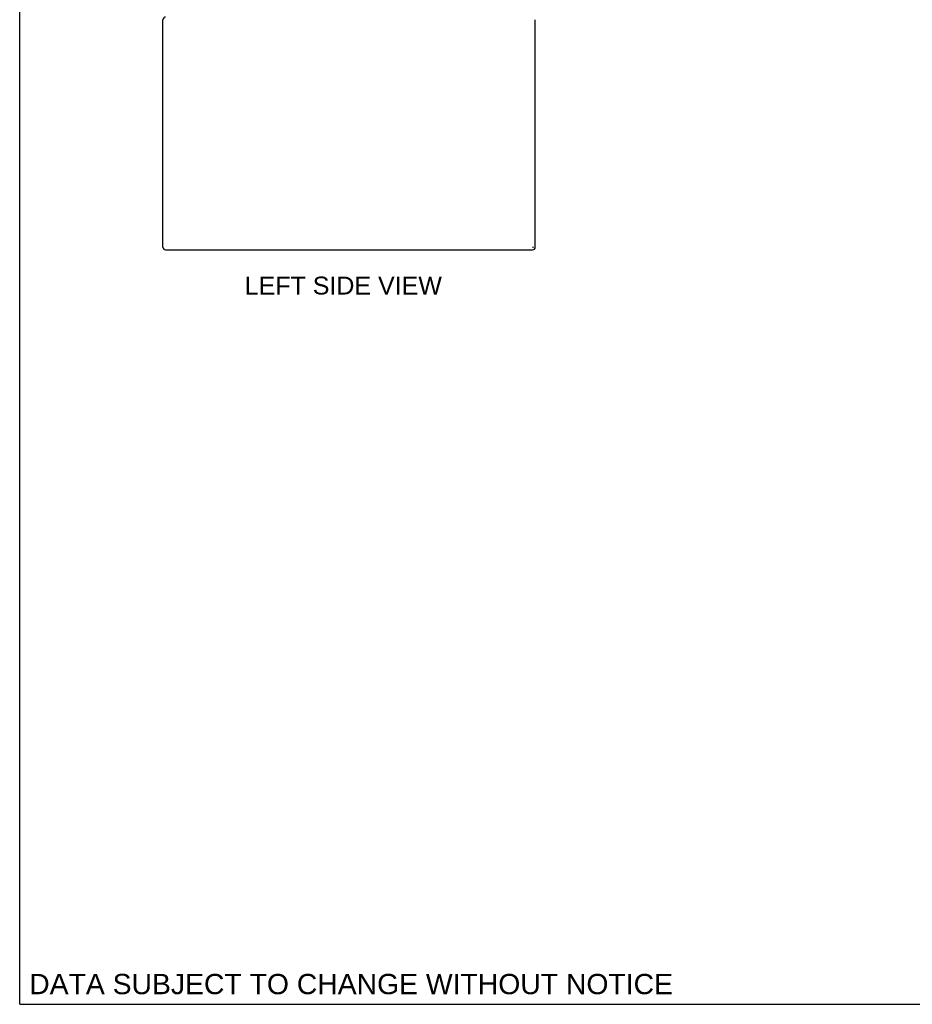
# Model space of a CAD drawing. Header units: inches. Extents: x 0 to 262, y 0 to 169.
# Tile 1 of 78: x 0 to 58, y 0 to 63. Entities that reach past the tile are written whole.
import ezdxf

# ---------------------------------------------------------------- set-up
doc = ezdxf.new("R2010")
doc.units = ezdxf.units.IN
doc.header["$LTSCALE"] = 14.384615
doc.header["$MEASUREMENT"] = 0
doc.layers.get('0').update_dxf_attribs({"linetype": 'CONTINUOUS'})
doc.layers.add('DIMENSIONS', color=7, linetype='CONTINUOUS')
doc.styles.get("Standard").update_dxf_attribs({"font": 'arial.ttf'})

msp = doc.modelspace()

# ---------------------------------------------------------------- linework, layer by layer
at = {"color": 7, "linetype": 'Continuous'}
for p, q in [((0, 0), (0, 169.231)), ((33.114, 48.749), (33.114, 48.822)), ((0, 0), (261.538, 0))]:
    msp.add_line(p, q, dxfattribs=at)
at = {"color": 3, "linetype": 'Continuous'}
for p, q in [((9.239, 48.796), (9.239, 63.463)), ((33.239, 48.796), (33.239, 63.463)), ((9.406, 48.629), (33.073, 48.629))]:
    msp.add_line(p, q, dxfattribs=at)
for centre, start, end in [((9.406, 63.463), 90, 180), ((9.406, 48.796), 180, 270), ((33.073, 48.796), 270, 360)]:
    msp.add_arc(centre, 0.167, start, end, dxfattribs=at)

# ---------------------------------------------------------------- texts
at = {"layer": 'DIMENSIONS', "color": 2, "linetype": 'Continuous', "attachment_point": 2, "line_spacing_factor": 0.9}
for s, insert, char_height, width in [('LEFT SIDE VIEW', (20.865, 46.904), 1.15385, 12.68802), ('DATA SUBJECT TO CHANGE WITHOUT NOTICE', (21.367, 1.96), 1.30769, 41.42808)]:
    msp.add_mtext(s, dxfattribs=dict(at, insert=insert, char_height=char_height, width=width))

doc.saveas('drawing.dxf')
